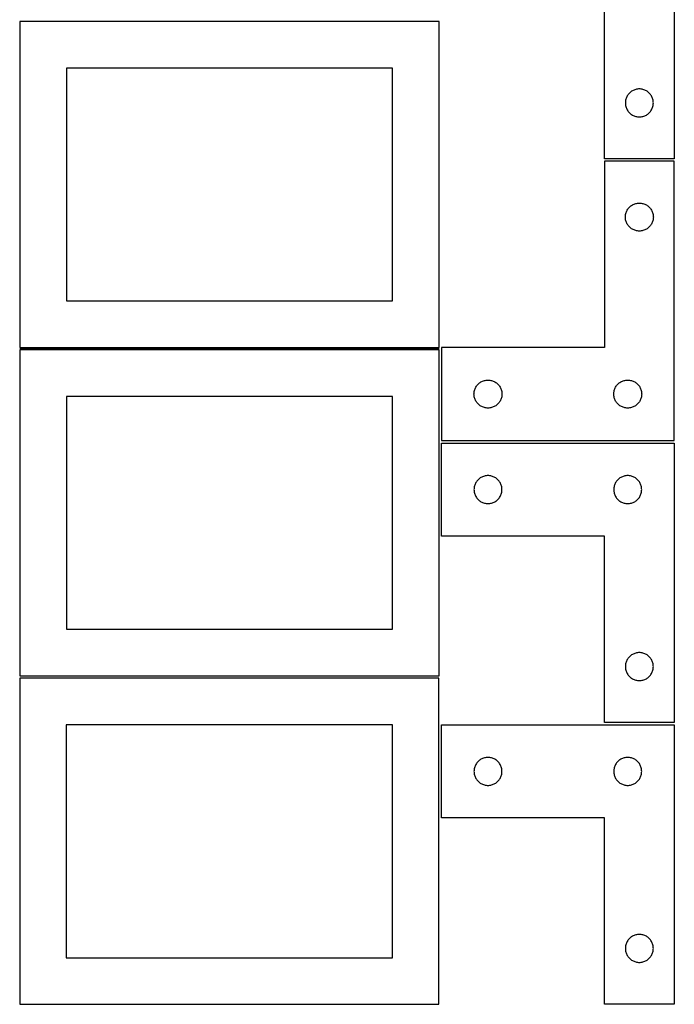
# Model space of a CAD drawing. Header units: millimetres. Extents: x 7 to 1243, y 7 to 2483.
# Tile 3 of 20: x 821 to 1243, y 7 to 641. Entities that reach past the tile are written whole.
import ezdxf

# ---------------------------------------------------------------- set-up
doc = ezdxf.new("R2010")
doc.units = ezdxf.units.MM
doc.layers.add('COMMON', color=5, linetype='CONTINUOUS', true_color=0x0000ff)
doc.layers.add('CUT', color=7, linetype='CONTINUOUS', true_color=0x000000)

msp = doc.modelspace()

# ---------------------------------------------------------------- linework, layer by layer
at = {"layer": 'COMMON'}
msp.add_line((1091.08374, 428.812897), (821.08374, 428.812897), dxfattribs=at)
at = {"layer": 'CUT'}
for p, q in [((1242.604729, 731.083838), (1242.604729, 551.083838)), ((1197.604729, 551.083838), (1197.604729, 671.083838)), ((1091.08374, 639.562897), (821.08374, 639.562897)), ((821.08374, 639.562897), (821.08374, 429.562897)), ((1091.08374, 429.562897), (1091.08374, 639.562897)), ((1061.08374, 609.562897), (851.08374, 609.562897)), ((851.08374, 609.562897), (851.08374, 459.562897)), ((1061.08374, 459.562897), (1061.08374, 609.562897)), ((1211.582358, 589.976793), (1211.411397, 589.41321)), ((1211.789813, 590.527989), (1211.582358, 589.976793)), ((1212.032874, 591.064436), (1211.789813, 590.527989)), ((1212.310501, 591.583838), (1212.032874, 591.064436)), ((1212.621503, 592.08397), (1212.310501, 591.583838)), ((1212.964549, 592.562691), (1212.621503, 592.08397)), ((1213.338171, 593.017951), (1212.964549, 592.562691)), ((1213.740768, 593.447799), (1213.338171, 593.017951)), ((1214.170617, 593.850396), (1213.740768, 593.447799)), ((1214.625876, 594.224018), (1214.170617, 593.850396)), ((1215.104597, 594.567065), (1214.625876, 594.224018)), ((1215.604729, 594.878067), (1215.104597, 594.567065)), ((1216.124131, 595.155693), (1215.604729, 594.878067)), ((1216.660578, 595.398754), (1216.124131, 595.155693)), ((1217.211774, 595.606209), (1216.660578, 595.398754)), ((1217.775358, 595.777171), (1217.211774, 595.606209)), ((1218.348916, 595.910906), (1217.775358, 595.777171)), ((1218.929993, 596.006842), (1218.348916, 595.910906)), ((1219.516101, 596.064569), (1218.929993, 596.006842)), ((1220.104729, 596.083838), (1219.516101, 596.064569)), ((1220.693357, 596.064569), (1220.104729, 596.083838)), ((1221.279465, 596.006842), (1220.693357, 596.064569)), ((1221.860542, 595.910906), (1221.279465, 596.006842)), ((1222.434101, 595.777171), (1221.860542, 595.910906)), ((1222.997684, 595.606209), (1222.434101, 595.777171)), ((1223.54888, 595.398754), (1222.997684, 595.606209)), ((1224.085327, 595.155693), (1223.54888, 595.398754)), ((1224.604729, 594.878067), (1224.085327, 595.155693)), ((1225.104861, 594.567065), (1224.604729, 594.878067)), ((1225.583582, 594.224018), (1225.104861, 594.567065)), ((1226.038841, 593.850396), (1225.583582, 594.224018)), ((1226.46869, 593.447799), (1226.038841, 593.850396)), ((1226.871287, 593.017951), (1226.46869, 593.447799)), ((1227.244909, 592.562691), (1226.871287, 593.017951)), ((1227.587956, 592.08397), (1227.244909, 592.562691)), ((1227.898958, 591.583838), (1227.587956, 592.08397)), ((1228.176584, 591.064436), (1227.898958, 591.583838)), ((1228.419645, 590.527989), (1228.176584, 591.064436)), ((1228.6271, 589.976793), (1228.419645, 590.527989)), ((1228.798062, 589.41321), (1228.6271, 589.976793)), ((1211.123999, 587.672466), (1211.104729, 587.083838)), ((1211.104729, 587.083838), (1211.123999, 586.49521)), ((1211.181725, 588.258574), (1211.123999, 587.672466)), ((1211.123999, 586.49521), (1211.181725, 585.909102)), ((1211.277662, 588.839651), (1211.181725, 588.258574)), ((1211.181725, 585.909102), (1211.277662, 585.328025)), ((1211.411397, 589.41321), (1211.277662, 588.839651)), ((1211.277662, 585.328025), (1211.411397, 584.754467)), ((1211.411397, 584.754467), (1211.582358, 584.190883)), ((1211.582358, 584.190883), (1211.789813, 583.639687)), ((1211.789813, 583.639687), (1212.032874, 583.10324)), ((1228.176584, 583.10324), (1228.419645, 583.639687)), ((1228.419645, 583.639687), (1228.6271, 584.190883)), ((1228.6271, 584.190883), (1228.798062, 584.754467)), ((1228.931797, 588.839651), (1228.798062, 589.41321)), ((1228.798062, 584.754467), (1228.931797, 585.328025)), ((1229.027733, 588.258574), (1228.931797, 588.839651)), ((1228.931797, 585.328025), (1229.027733, 585.909102)), ((1229.085459, 587.672466), (1229.027733, 588.258574)), ((1229.027733, 585.909102), (1229.085459, 586.49521)), ((1229.104729, 587.083838), (1229.085459, 587.672466)), ((1229.085459, 586.49521), (1229.104729, 587.083838)), ((1212.032874, 583.10324), (1212.310501, 582.583838)), ((1212.310501, 582.583838), (1212.621503, 582.083706)), ((1212.621503, 582.083706), (1212.964549, 581.604985)), ((1212.964549, 581.604985), (1213.338171, 581.149726)), ((1213.338171, 581.149726), (1213.740768, 580.719877)), ((1213.740768, 580.719877), (1214.170617, 580.31728)), ((1214.170617, 580.31728), (1214.625876, 579.943658)), ((1214.625876, 579.943658), (1215.104597, 579.600612)), ((1215.104597, 579.600612), (1215.604729, 579.28961)), ((1215.604729, 579.28961), (1216.124131, 579.011984)), ((1216.124131, 579.011984), (1216.660578, 578.768922)), ((1216.660578, 578.768922), (1217.211774, 578.561467)), ((1217.211774, 578.561467), (1217.775358, 578.390506)), ((1217.775358, 578.390506), (1218.348916, 578.256771)), ((1218.348916, 578.256771), (1218.929993, 578.160834)), ((1218.929993, 578.160834), (1219.516101, 578.103108)), ((1219.516101, 578.103108), (1220.104729, 578.083838)), ((1220.104729, 578.083838), (1220.693357, 578.103108)), ((1220.693357, 578.103108), (1221.279465, 578.160834)), ((1221.279465, 578.160834), (1221.860542, 578.256771)), ((1221.860542, 578.256771), (1222.434101, 578.390506)), ((1222.434101, 578.390506), (1222.997684, 578.561467)), ((1222.997684, 578.561467), (1223.54888, 578.768922)), ((1223.54888, 578.768922), (1224.085327, 579.011984)), ((1224.085327, 579.011984), (1224.604729, 579.28961)), ((1224.604729, 579.28961), (1225.104861, 579.600612)), ((1225.104861, 579.600612), (1225.583582, 579.943658)), ((1225.583582, 579.943658), (1226.038841, 580.31728)), ((1226.038841, 580.31728), (1226.46869, 580.719877)), ((1226.46869, 580.719877), (1226.871287, 581.149726)), ((1226.871287, 581.149726), (1227.244909, 581.604985)), ((1227.244909, 581.604985), (1227.587956, 582.083706)), ((1227.587956, 582.083706), (1227.898958, 582.583838)), ((1227.898958, 582.583838), (1228.176584, 583.10324)), ((1242.604729, 551.083838), (1197.604729, 551.083838)), ((1242.604735, 549.562929), (1197.604735, 549.562929)), ((1197.604735, 549.562929), (1197.604735, 429.562929)), ((1242.604735, 369.562929), (1242.604735, 549.562929)), ((1213.740774, 519.92689), (1214.170622, 520.329487)), ((1214.170622, 520.329487), (1214.625882, 520.703109)), ((1214.625882, 520.703109), (1215.104603, 521.046155)), ((1215.104603, 521.046155), (1215.604735, 521.357157)), ((1215.604735, 521.357157), (1216.124137, 521.634784)), ((1216.124137, 521.634784), (1216.660584, 521.877845)), ((1216.660584, 521.877845), (1217.21178, 522.0853)), ((1217.21178, 522.0853), (1217.775363, 522.256261)), ((1217.775363, 522.256261), (1218.348922, 522.389996)), ((1218.348922, 522.389996), (1218.929999, 522.485933)), ((1218.929999, 522.485933), (1219.516107, 522.543659)), ((1219.516107, 522.543659), (1220.104735, 522.562929)), ((1220.104735, 522.562929), (1220.693363, 522.543659)), ((1220.693363, 522.543659), (1221.27947, 522.485933)), ((1221.27947, 522.485933), (1221.860548, 522.389996)), ((1221.860548, 522.389996), (1222.434106, 522.256261)), ((1222.434106, 522.256261), (1222.99769, 522.0853)), ((1222.99769, 522.0853), (1223.548886, 521.877845)), ((1223.548886, 521.877845), (1224.085333, 521.634784)), ((1224.085333, 521.634784), (1224.604735, 521.357157)), ((1224.604735, 521.357157), (1225.104867, 521.046155)), ((1225.104867, 521.046155), (1225.583588, 520.703109)), ((1225.583588, 520.703109), (1226.038847, 520.329487)), ((1226.038847, 520.329487), (1226.468696, 519.92689)), ((1211.104735, 513.562929), (1211.124004, 514.151557)), ((1211.124004, 514.151557), (1211.181731, 514.737665)), ((1211.181731, 514.737665), (1211.277667, 515.318742)), ((1211.277667, 515.318742), (1211.411402, 515.8923)), ((1211.411402, 515.8923), (1211.582364, 516.455884)), ((1211.582364, 516.455884), (1211.789819, 517.00708)), ((1211.789819, 517.00708), (1212.03288, 517.543527)), ((1212.03288, 517.543527), (1212.310506, 518.062929)), ((1212.310506, 518.062929), (1212.621508, 518.563061)), ((1212.621508, 518.563061), (1212.964555, 519.041782)), ((1212.964555, 519.041782), (1213.338176, 519.497041)), ((1213.338176, 519.497041), (1213.740774, 519.92689)), ((1226.468696, 519.92689), (1226.871293, 519.497041)), ((1226.871293, 519.497041), (1227.244915, 519.041782)), ((1227.244915, 519.041782), (1227.587961, 518.563061)), ((1227.587961, 518.563061), (1227.898963, 518.062929)), ((1227.898963, 518.062929), (1228.176589, 517.543527)), ((1228.176589, 517.543527), (1228.419651, 517.00708)), ((1228.419651, 517.00708), (1228.627106, 516.455884)), ((1228.627106, 516.455884), (1228.798067, 515.8923)), ((1228.798067, 515.8923), (1228.931802, 515.318742)), ((1228.931802, 515.318742), (1229.027738, 514.737665)), ((1229.027738, 514.737665), (1229.085465, 514.151557)), ((1229.085465, 514.151557), (1229.104735, 513.562929)), ((1211.124004, 512.974301), (1211.104735, 513.562929)), ((1211.181731, 512.388193), (1211.124004, 512.974301)), ((1211.277667, 511.807116), (1211.181731, 512.388193)), ((1211.411402, 511.233557), (1211.277667, 511.807116)), ((1211.582364, 510.669974), (1211.411402, 511.233557)), ((1211.789819, 510.118778), (1211.582364, 510.669974)), ((1212.03288, 509.582331), (1211.789819, 510.118778)), ((1212.310506, 509.062929), (1212.03288, 509.582331)), ((1212.621508, 508.562797), (1212.310506, 509.062929)), ((1212.964555, 508.084076), (1212.621508, 508.562797)), ((1213.338176, 507.628817), (1212.964555, 508.084076)), ((1213.740774, 507.198968), (1213.338176, 507.628817)), ((1226.871293, 507.628817), (1226.468696, 507.198968)), ((1227.244915, 508.084076), (1226.871293, 507.628817)), ((1227.587961, 508.562797), (1227.244915, 508.084076)), ((1227.898963, 509.062929), (1227.587961, 508.562797)), ((1228.176589, 509.582331), (1227.898963, 509.062929)), ((1228.419651, 510.118778), (1228.176589, 509.582331)), ((1228.627106, 510.669974), (1228.419651, 510.118778)), ((1228.798067, 511.233557), (1228.627106, 510.669974)), ((1228.931802, 511.807116), (1228.798067, 511.233557)), ((1229.027738, 512.388193), (1228.931802, 511.807116)), ((1229.085465, 512.974301), (1229.027738, 512.388193)), ((1229.104735, 513.562929), (1229.085465, 512.974301)), ((1214.170622, 506.796371), (1213.740774, 507.198968)), ((1214.625882, 506.422749), (1214.170622, 506.796371)), ((1215.104603, 506.079702), (1214.625882, 506.422749)), ((1215.604735, 505.7687), (1215.104603, 506.079702)), ((1216.124137, 505.491074), (1215.604735, 505.7687)), ((1216.660584, 505.248013), (1216.124137, 505.491074)), ((1217.21178, 505.040558), (1216.660584, 505.248013)), ((1217.775363, 504.869596), (1217.21178, 505.040558)), ((1218.348922, 504.735861), (1217.775363, 504.869596)), ((1218.929999, 504.639925), (1218.348922, 504.735861)), ((1219.516107, 504.582199), (1218.929999, 504.639925)), ((1220.104735, 504.562929), (1219.516107, 504.582199)), ((1220.693363, 504.582199), (1220.104735, 504.562929)), ((1221.27947, 504.639925), (1220.693363, 504.582199)), ((1221.860548, 504.735861), (1221.27947, 504.639925)), ((1222.434106, 504.869596), (1221.860548, 504.735861)), ((1222.99769, 505.040558), (1222.434106, 504.869596)), ((1223.548886, 505.248013), (1222.99769, 505.040558)), ((1224.085333, 505.491074), (1223.548886, 505.248013)), ((1224.604735, 505.7687), (1224.085333, 505.491074)), ((1225.104867, 506.079702), (1224.604735, 505.7687)), ((1225.583588, 506.422749), (1225.104867, 506.079702)), ((1226.038847, 506.796371), (1225.583588, 506.422749)), ((1226.468696, 507.198968), (1226.038847, 506.796371)), ((851.08374, 459.562897), (1061.08374, 459.562897)), ((821.08374, 429.562897), (1091.08374, 429.562897)), ((1091.08374, 428.062896), (821.08374, 428.062896)), ((821.08374, 428.062896), (821.08374, 218.062896)), ((1091.08374, 218.062896), (1091.08374, 428.062896)), ((1197.604735, 429.562929), (1092.604735, 429.562929)), ((1092.604735, 429.562929), (1092.604735, 369.562929)), ((1115.838176, 405.497041), (1116.240774, 405.92689)), ((1116.240774, 405.92689), (1116.670622, 406.329487)), ((1116.670622, 406.329487), (1117.125882, 406.703109)), ((1117.125882, 406.703109), (1117.604603, 407.046155)), ((1117.604603, 407.046155), (1118.104735, 407.357157)), ((1118.104735, 407.357157), (1118.624137, 407.634784)), ((1118.624137, 407.634784), (1119.160584, 407.877845)), ((1119.160584, 407.877845), (1119.71178, 408.0853)), ((1119.71178, 408.0853), (1120.275363, 408.256261)), ((1120.275363, 408.256261), (1120.848922, 408.389996)), ((1120.848922, 408.389996), (1121.429999, 408.485933)), ((1121.429999, 408.485933), (1122.016107, 408.543659)), ((1122.016107, 408.543659), (1122.604735, 408.562929)), ((1122.604735, 408.562929), (1123.193363, 408.543659)), ((1123.193363, 408.543659), (1123.77947, 408.485933)), ((1123.77947, 408.485933), (1124.360548, 408.389996)), ((1124.360548, 408.389996), (1124.934106, 408.256261)), ((1124.934106, 408.256261), (1125.49769, 408.0853)), ((1125.49769, 408.0853), (1126.048886, 407.877845)), ((1126.048886, 407.877845), (1126.585333, 407.634784)), ((1126.585333, 407.634784), (1127.104735, 407.357157)), ((1127.104735, 407.357157), (1127.604867, 407.046155)), ((1127.604867, 407.046155), (1128.083588, 406.703109)), ((1128.083588, 406.703109), (1128.538847, 406.329487)), ((1128.538847, 406.329487), (1128.968696, 405.92689)), ((1128.968696, 405.92689), (1129.371293, 405.497041)), ((1205.838176, 405.497041), (1206.240774, 405.92689)), ((1206.240774, 405.92689), (1206.670622, 406.329487)), ((1206.670622, 406.329487), (1207.125882, 406.703109)), ((1207.125882, 406.703109), (1207.604603, 407.046155)), ((1207.604603, 407.046155), (1208.104735, 407.357157)), ((1208.104735, 407.357157), (1208.624137, 407.634784)), ((1208.624137, 407.634784), (1209.160584, 407.877845)), ((1209.160584, 407.877845), (1209.71178, 408.0853)), ((1209.71178, 408.0853), (1210.275363, 408.256261)), ((1210.275363, 408.256261), (1210.848922, 408.389996)), ((1210.848922, 408.389996), (1211.429999, 408.485933)), ((1211.429999, 408.485933), (1212.016107, 408.543659)), ((1212.016107, 408.543659), (1212.604735, 408.562929)), ((1212.604735, 408.562929), (1213.193363, 408.543659)), ((1213.193363, 408.543659), (1213.77947, 408.485933)), ((1213.77947, 408.485933), (1214.360548, 408.389996)), ((1214.360548, 408.389996), (1214.934106, 408.256261)), ((1214.934106, 408.256261), (1215.49769, 408.0853)), ((1215.49769, 408.0853), (1216.048886, 407.877845)), ((1216.048886, 407.877845), (1216.585333, 407.634784)), ((1216.585333, 407.634784), (1217.104735, 407.357157)), ((1217.104735, 407.357157), (1217.604867, 407.046155)), ((1217.604867, 407.046155), (1218.083588, 406.703109)), ((1218.083588, 406.703109), (1218.538847, 406.329487)), ((1218.538847, 406.329487), (1218.968696, 405.92689)), ((1218.968696, 405.92689), (1219.371293, 405.497041)), ((1113.604735, 399.562929), (1113.624004, 400.151557)), ((1113.624004, 398.974301), (1113.604735, 399.562929)), ((1113.624004, 400.151557), (1113.681731, 400.737665)), ((1113.681731, 400.737665), (1113.777667, 401.318742)), ((1113.777667, 401.318742), (1113.911402, 401.8923)), ((1113.911402, 401.8923), (1114.082364, 402.455884)), ((1114.082364, 402.455884), (1114.289819, 403.00708)), ((1114.289819, 403.00708), (1114.53288, 403.543527)), ((1114.53288, 403.543527), (1114.810506, 404.062929)), ((1114.810506, 404.062929), (1115.121508, 404.563061)), ((1115.121508, 404.563061), (1115.464555, 405.041782)), ((1115.464555, 405.041782), (1115.838176, 405.497041)), ((1129.371293, 405.497041), (1129.744915, 405.041782)), ((1129.744915, 405.041782), (1130.087961, 404.563061)), ((1130.087961, 404.563061), (1130.398963, 404.062929)), ((1130.398963, 404.062929), (1130.676589, 403.543527)), ((1130.676589, 403.543527), (1130.919651, 403.00708)), ((1130.919651, 403.00708), (1131.127106, 402.455884)), ((1131.127106, 402.455884), (1131.298067, 401.8923)), ((1131.298067, 401.8923), (1131.431802, 401.318742)), ((1131.431802, 401.318742), (1131.527738, 400.737665)), ((1131.527738, 400.737665), (1131.585465, 400.151557)), ((1131.585465, 400.151557), (1131.604735, 399.562929)), ((1131.604735, 399.562929), (1131.585465, 398.974301)), ((1203.604735, 399.562929), (1203.624004, 400.151557)), ((1203.624004, 398.974301), (1203.604735, 399.562929)), ((1203.624004, 400.151557), (1203.681731, 400.737665)), ((1203.681731, 400.737665), (1203.777667, 401.318742)), ((1203.777667, 401.318742), (1203.911402, 401.8923)), ((1203.911402, 401.8923), (1204.082364, 402.455884)), ((1204.082364, 402.455884), (1204.289819, 403.00708)), ((1204.289819, 403.00708), (1204.53288, 403.543527)), ((1204.53288, 403.543527), (1204.810506, 404.062929)), ((1204.810506, 404.062929), (1205.121508, 404.563061)), ((1205.121508, 404.563061), (1205.464555, 405.041782)), ((1205.464555, 405.041782), (1205.838176, 405.497041)), ((1219.371293, 405.497041), (1219.744915, 405.041782)), ((1219.744915, 405.041782), (1220.087961, 404.563061)), ((1220.087961, 404.563061), (1220.398963, 404.062929)), ((1220.398963, 404.062929), (1220.676589, 403.543527)), ((1220.676589, 403.543527), (1220.919651, 403.00708)), ((1220.919651, 403.00708), (1221.127106, 402.455884)), ((1221.127106, 402.455884), (1221.298067, 401.8923)), ((1221.298067, 401.8923), (1221.431802, 401.318742)), ((1221.431802, 401.318742), (1221.527738, 400.737665)), ((1221.527738, 400.737665), (1221.585465, 400.151557)), ((1221.585465, 400.151557), (1221.604735, 399.562929)), ((1221.604735, 399.562929), (1221.585465, 398.974301)), ((1061.08374, 398.062896), (851.08374, 398.062896)), ((851.08374, 398.062896), (851.08374, 248.062896)), ((1061.08374, 248.062896), (1061.08374, 398.062896)), ((1113.681731, 398.388193), (1113.624004, 398.974301)), ((1113.777667, 397.807116), (1113.681731, 398.388193)), ((1113.911402, 397.233557), (1113.777667, 397.807116)), ((1114.082364, 396.669974), (1113.911402, 397.233557)), ((1114.289819, 396.118778), (1114.082364, 396.669974)), ((1114.53288, 395.582331), (1114.289819, 396.118778)), ((1114.810506, 395.062929), (1114.53288, 395.582331)), ((1115.121508, 394.562797), (1114.810506, 395.062929)), ((1115.464555, 394.084076), (1115.121508, 394.562797)), ((1115.838176, 393.628817), (1115.464555, 394.084076)), ((1116.240774, 393.198968), (1115.838176, 393.628817)), ((1116.670622, 392.796371), (1116.240774, 393.198968)), ((1128.968696, 393.198968), (1128.538847, 392.796371)), ((1129.371293, 393.628817), (1128.968696, 393.198968)), ((1129.744915, 394.084076), (1129.371293, 393.628817)), ((1130.087961, 394.562797), (1129.744915, 394.084076)), ((1130.398963, 395.062929), (1130.087961, 394.562797)), ((1130.676589, 395.582331), (1130.398963, 395.062929)), ((1130.919651, 396.118778), (1130.676589, 395.582331)), ((1131.127106, 396.669974), (1130.919651, 396.118778)), ((1131.298067, 397.233557), (1131.127106, 396.669974)), ((1131.431802, 397.807116), (1131.298067, 397.233557)), ((1131.527738, 398.388193), (1131.431802, 397.807116)), ((1131.585465, 398.974301), (1131.527738, 398.388193)), ((1203.681731, 398.388193), (1203.624004, 398.974301)), ((1203.777667, 397.807116), (1203.681731, 398.388193)), ((1203.911402, 397.233557), (1203.777667, 397.807116)), ((1204.082364, 396.669974), (1203.911402, 397.233557)), ((1204.289819, 396.118778), (1204.082364, 396.669974)), ((1204.53288, 395.582331), (1204.289819, 396.118778)), ((1204.810506, 395.062929), (1204.53288, 395.582331)), ((1205.121508, 394.562797), (1204.810506, 395.062929)), ((1205.464555, 394.084076), (1205.121508, 394.562797)), ((1205.838176, 393.628817), (1205.464555, 394.084076)), ((1206.240774, 393.198968), (1205.838176, 393.628817)), ((1206.670622, 392.796371), (1206.240774, 393.198968)), ((1218.968696, 393.198968), (1218.538847, 392.796371)), ((1219.371293, 393.628817), (1218.968696, 393.198968)), ((1219.744915, 394.084076), (1219.371293, 393.628817)), ((1220.087961, 394.562797), (1219.744915, 394.084076)), ((1220.398963, 395.062929), (1220.087961, 394.562797)), ((1220.676589, 395.582331), (1220.398963, 395.062929)), ((1220.919651, 396.118778), (1220.676589, 395.582331)), ((1221.127106, 396.669974), (1220.919651, 396.118778)), ((1221.298067, 397.233557), (1221.127106, 396.669974)), ((1221.431802, 397.807116), (1221.298067, 397.233557)), ((1221.527738, 398.388193), (1221.431802, 397.807116)), ((1221.585465, 398.974301), (1221.527738, 398.388193)), ((1117.125882, 392.422749), (1116.670622, 392.796371)), ((1117.604603, 392.079702), (1117.125882, 392.422749)), ((1118.104735, 391.7687), (1117.604603, 392.079702)), ((1118.624137, 391.491074), (1118.104735, 391.7687)), ((1119.160584, 391.248013), (1118.624137, 391.491074)), ((1119.71178, 391.040558), (1119.160584, 391.248013)), ((1120.275363, 390.869596), (1119.71178, 391.040558)), ((1120.848922, 390.735861), (1120.275363, 390.869596)), ((1121.429999, 390.639925), (1120.848922, 390.735861)), ((1122.016107, 390.582199), (1121.429999, 390.639925)), ((1122.604735, 390.562929), (1122.016107, 390.582199)), ((1123.193363, 390.582199), (1122.604735, 390.562929)), ((1123.77947, 390.639925), (1123.193363, 390.582199)), ((1124.360548, 390.735861), (1123.77947, 390.639925)), ((1124.934106, 390.869596), (1124.360548, 390.735861)), ((1125.49769, 391.040558), (1124.934106, 390.869596)), ((1126.048886, 391.248013), (1125.49769, 391.040558)), ((1126.585333, 391.491074), (1126.048886, 391.248013)), ((1127.104735, 391.7687), (1126.585333, 391.491074)), ((1127.604867, 392.079702), (1127.104735, 391.7687)), ((1128.083588, 392.422749), (1127.604867, 392.079702)), ((1128.538847, 392.796371), (1128.083588, 392.422749)), ((1207.125882, 392.422749), (1206.670622, 392.796371)), ((1207.604603, 392.079702), (1207.125882, 392.422749)), ((1208.104735, 391.7687), (1207.604603, 392.079702)), ((1208.624137, 391.491074), (1208.104735, 391.7687)), ((1209.160584, 391.248013), (1208.624137, 391.491074)), ((1209.71178, 391.040558), (1209.160584, 391.248013)), ((1210.275363, 390.869596), (1209.71178, 391.040558)), ((1210.848922, 390.735861), (1210.275363, 390.869596)), ((1211.429999, 390.639925), (1210.848922, 390.735861)), ((1212.016107, 390.582199), (1211.429999, 390.639925)), ((1212.604735, 390.562929), (1212.016107, 390.582199)), ((1213.193363, 390.582199), (1212.604735, 390.562929)), ((1213.77947, 390.639925), (1213.193363, 390.582199)), ((1214.360548, 390.735861), (1213.77947, 390.639925)), ((1214.934106, 390.869596), (1214.360548, 390.735861)), ((1215.49769, 391.040558), (1214.934106, 390.869596)), ((1216.048886, 391.248013), (1215.49769, 391.040558)), ((1216.585333, 391.491074), (1216.048886, 391.248013)), ((1217.104735, 391.7687), (1216.585333, 391.491074)), ((1217.604867, 392.079702), (1217.104735, 391.7687)), ((1218.083588, 392.422749), (1217.604867, 392.079702)), ((1218.538847, 392.796371), (1218.083588, 392.422749)), ((1092.604729, 308.041938), (1092.604729, 368.041938)), ((1092.604729, 368.041938), (1242.604729, 368.041938)), ((1092.604735, 369.562929), (1242.604735, 369.562929)), ((1242.604729, 368.041938), (1242.604729, 188.041938)), ((1114.810501, 342.541938), (1114.532874, 342.022536)), ((1115.121503, 343.04207), (1114.810501, 342.541938)), ((1115.464549, 343.52079), (1115.121503, 343.04207)), ((1115.838171, 343.97605), (1115.464549, 343.52079)), ((1116.240768, 344.405899), (1115.838171, 343.97605)), ((1116.670617, 344.808496), (1116.240768, 344.405899)), ((1117.125876, 345.182118), (1116.670617, 344.808496)), ((1117.604597, 345.525164), (1117.125876, 345.182118)), ((1118.104729, 345.836166), (1117.604597, 345.525164)), ((1118.624131, 346.113792), (1118.104729, 345.836166)), ((1119.160578, 346.356853), (1118.624131, 346.113792)), ((1119.711774, 346.564309), (1119.160578, 346.356853)), ((1120.275358, 346.73527), (1119.711774, 346.564309)), ((1120.848916, 346.869005), (1120.275358, 346.73527)), ((1121.429993, 346.964941), (1120.848916, 346.869005)), ((1122.016101, 347.022668), (1121.429993, 346.964941)), ((1122.604729, 347.041938), (1122.016101, 347.022668)), ((1123.193357, 347.022668), (1122.604729, 347.041938)), ((1123.779465, 346.964941), (1123.193357, 347.022668)), ((1124.360542, 346.869005), (1123.779465, 346.964941)), ((1124.934101, 346.73527), (1124.360542, 346.869005)), ((1125.497684, 346.564309), (1124.934101, 346.73527)), ((1126.04888, 346.356853), (1125.497684, 346.564309)), ((1126.585327, 346.113792), (1126.04888, 346.356853)), ((1127.104729, 345.836166), (1126.585327, 346.113792)), ((1127.604861, 345.525164), (1127.104729, 345.836166)), ((1128.083582, 345.182118), (1127.604861, 345.525164)), ((1128.538841, 344.808496), (1128.083582, 345.182118)), ((1128.96869, 344.405899), (1128.538841, 344.808496)), ((1129.371287, 343.97605), (1128.96869, 344.405899)), ((1129.744909, 343.52079), (1129.371287, 343.97605)), ((1130.087956, 343.04207), (1129.744909, 343.52079)), ((1130.398958, 342.541938), (1130.087956, 343.04207)), ((1130.676584, 342.022536), (1130.398958, 342.541938)), ((1204.810501, 342.541938), (1204.532874, 342.022536)), ((1205.121503, 343.04207), (1204.810501, 342.541938)), ((1205.464549, 343.52079), (1205.121503, 343.04207)), ((1205.838171, 343.97605), (1205.464549, 343.52079)), ((1206.240768, 344.405899), (1205.838171, 343.97605)), ((1206.670617, 344.808496), (1206.240768, 344.405899)), ((1207.125876, 345.182118), (1206.670617, 344.808496)), ((1207.604597, 345.525164), (1207.125876, 345.182118)), ((1208.104729, 345.836166), (1207.604597, 345.525164)), ((1208.624131, 346.113792), (1208.104729, 345.836166)), ((1209.160578, 346.356853), (1208.624131, 346.113792)), ((1209.711774, 346.564309), (1209.160578, 346.356853)), ((1210.275358, 346.73527), (1209.711774, 346.564309)), ((1210.848916, 346.869005), (1210.275358, 346.73527)), ((1211.429993, 346.964941), (1210.848916, 346.869005)), ((1212.016101, 347.022668), (1211.429993, 346.964941)), ((1212.604729, 347.041938), (1212.016101, 347.022668)), ((1213.193357, 347.022668), (1212.604729, 347.041938)), ((1213.779465, 346.964941), (1213.193357, 347.022668)), ((1214.360542, 346.869005), (1213.779465, 346.964941)), ((1214.934101, 346.73527), (1214.360542, 346.869005)), ((1215.497684, 346.564309), (1214.934101, 346.73527)), ((1216.04888, 346.356853), (1215.497684, 346.564309)), ((1216.585327, 346.113792), (1216.04888, 346.356853)), ((1217.104729, 345.836166), (1216.585327, 346.113792)), ((1217.604861, 345.525164), (1217.104729, 345.836166)), ((1218.083582, 345.182118), (1217.604861, 345.525164)), ((1218.538841, 344.808496), (1218.083582, 345.182118)), ((1218.96869, 344.405899), (1218.538841, 344.808496)), ((1219.371287, 343.97605), (1218.96869, 344.405899)), ((1219.744909, 343.52079), (1219.371287, 343.97605)), ((1220.087956, 343.04207), (1219.744909, 343.52079)), ((1220.398958, 342.541938), (1220.087956, 343.04207)), ((1220.676584, 342.022536), (1220.398958, 342.541938)), ((1113.623999, 338.630566), (1113.604729, 338.041938)), ((1113.604729, 338.041938), (1113.623999, 337.453309)), ((1113.681725, 339.216673), (1113.623999, 338.630566)), ((1113.623999, 337.453309), (1113.681725, 336.867202)), ((1113.777662, 339.79775), (1113.681725, 339.216673)), ((1113.681725, 336.867202), (1113.777662, 336.286125)), ((1113.911397, 340.371309), (1113.777662, 339.79775)), ((1113.777662, 336.286125), (1113.911397, 335.712566)), ((1114.082358, 340.934893), (1113.911397, 340.371309)), ((1114.289813, 341.486088), (1114.082358, 340.934893)), ((1114.532874, 342.022536), (1114.289813, 341.486088)), ((1130.919645, 341.486088), (1130.676584, 342.022536)), ((1131.1271, 340.934893), (1130.919645, 341.486088)), ((1131.298062, 340.371309), (1131.1271, 340.934893)), ((1131.431797, 339.79775), (1131.298062, 340.371309)), ((1131.298062, 335.712566), (1131.431797, 336.286125)), ((1131.527733, 339.216673), (1131.431797, 339.79775)), ((1131.431797, 336.286125), (1131.527733, 336.867202)), ((1131.585459, 338.630566), (1131.527733, 339.216673)), ((1131.527733, 336.867202), (1131.585459, 337.453309)), ((1131.604729, 338.041938), (1131.585459, 338.630566)), ((1131.585459, 337.453309), (1131.604729, 338.041938)), ((1203.623999, 338.630566), (1203.604729, 338.041938)), ((1203.604729, 338.041938), (1203.623999, 337.453309)), ((1203.681725, 339.216673), (1203.623999, 338.630566)), ((1203.623999, 337.453309), (1203.681725, 336.867202)), ((1203.777662, 339.79775), (1203.681725, 339.216673)), ((1203.681725, 336.867202), (1203.777662, 336.286125)), ((1203.911397, 340.371309), (1203.777662, 339.79775)), ((1203.777662, 336.286125), (1203.911397, 335.712566)), ((1204.082358, 340.934893), (1203.911397, 340.371309)), ((1204.289813, 341.486088), (1204.082358, 340.934893)), ((1204.532874, 342.022536), (1204.289813, 341.486088)), ((1220.919645, 341.486088), (1220.676584, 342.022536)), ((1221.1271, 340.934893), (1220.919645, 341.486088)), ((1221.298062, 340.371309), (1221.1271, 340.934893)), ((1221.431797, 339.79775), (1221.298062, 340.371309)), ((1221.298062, 335.712566), (1221.431797, 336.286125)), ((1221.527733, 339.216673), (1221.431797, 339.79775)), ((1221.431797, 336.286125), (1221.527733, 336.867202)), ((1221.585459, 338.630566), (1221.527733, 339.216673)), ((1221.527733, 336.867202), (1221.585459, 337.453309)), ((1221.604729, 338.041938), (1221.585459, 338.630566)), ((1221.585459, 337.453309), (1221.604729, 338.041938)), ((1113.911397, 335.712566), (1114.082358, 335.148982)), ((1114.082358, 335.148982), (1114.289813, 334.597787)), ((1114.289813, 334.597787), (1114.532874, 334.061339)), ((1114.532874, 334.061339), (1114.810501, 333.541938)), ((1114.810501, 333.541938), (1115.121503, 333.041805)), ((1115.121503, 333.041805), (1115.464549, 332.563085)), ((1115.464549, 332.563085), (1115.838171, 332.107825)), ((1115.838171, 332.107825), (1116.240768, 331.677977)), ((1116.240768, 331.677977), (1116.670617, 331.275379)), ((1116.670617, 331.275379), (1117.125876, 330.901758)), ((1117.125876, 330.901758), (1117.604597, 330.558711)), ((1117.604597, 330.558711), (1118.104729, 330.247709)), ((1118.104729, 330.247709), (1118.624131, 329.970083)), ((1118.624131, 329.970083), (1119.160578, 329.727022)), ((1126.04888, 329.727022), (1126.585327, 329.970083)), ((1126.585327, 329.970083), (1127.104729, 330.247709)), ((1127.104729, 330.247709), (1127.604861, 330.558711)), ((1127.604861, 330.558711), (1128.083582, 330.901758)), ((1128.083582, 330.901758), (1128.538841, 331.275379)), ((1128.538841, 331.275379), (1128.96869, 331.677977)), ((1128.96869, 331.677977), (1129.371287, 332.107825)), ((1129.371287, 332.107825), (1129.744909, 332.563085)), ((1129.744909, 332.563085), (1130.087956, 333.041805)), ((1130.087956, 333.041805), (1130.398958, 333.541938)), ((1130.398958, 333.541938), (1130.676584, 334.061339)), ((1130.676584, 334.061339), (1130.919645, 334.597787)), ((1130.919645, 334.597787), (1131.1271, 335.148982)), ((1131.1271, 335.148982), (1131.298062, 335.712566)), ((1203.911397, 335.712566), (1204.082358, 335.148982)), ((1204.082358, 335.148982), (1204.289813, 334.597787)), ((1204.289813, 334.597787), (1204.532874, 334.061339)), ((1204.532874, 334.061339), (1204.810501, 333.541938)), ((1204.810501, 333.541938), (1205.121503, 333.041805)), ((1205.121503, 333.041805), (1205.464549, 332.563085)), ((1205.464549, 332.563085), (1205.838171, 332.107825)), ((1205.838171, 332.107825), (1206.240768, 331.677977)), ((1206.240768, 331.677977), (1206.670617, 331.275379)), ((1206.670617, 331.275379), (1207.125876, 330.901758)), ((1207.125876, 330.901758), (1207.604597, 330.558711)), ((1207.604597, 330.558711), (1208.104729, 330.247709)), ((1208.104729, 330.247709), (1208.624131, 329.970083)), ((1208.624131, 329.970083), (1209.160578, 329.727022)), ((1216.04888, 329.727022), (1216.585327, 329.970083)), ((1216.585327, 329.970083), (1217.104729, 330.247709)), ((1217.104729, 330.247709), (1217.604861, 330.558711)), ((1217.604861, 330.558711), (1218.083582, 330.901758)), ((1218.083582, 330.901758), (1218.538841, 331.275379)), ((1218.538841, 331.275379), (1218.96869, 331.677977)), ((1218.96869, 331.677977), (1219.371287, 332.107825)), ((1219.371287, 332.107825), (1219.744909, 332.563085)), ((1219.744909, 332.563085), (1220.087956, 333.041805)), ((1220.087956, 333.041805), (1220.398958, 333.541938)), ((1220.398958, 333.541938), (1220.676584, 334.061339)), ((1220.676584, 334.061339), (1220.919645, 334.597787)), ((1220.919645, 334.597787), (1221.1271, 335.148982)), ((1221.1271, 335.148982), (1221.298062, 335.712566)), ((1119.160578, 329.727022), (1119.711774, 329.519566)), ((1119.711774, 329.519566), (1120.275358, 329.348605)), ((1120.275358, 329.348605), (1120.848916, 329.21487)), ((1120.848916, 329.21487), (1121.429993, 329.118934)), ((1121.429993, 329.118934), (1122.016101, 329.061207)), ((1122.016101, 329.061207), (1122.604729, 329.041938)), ((1122.604729, 329.041938), (1123.193357, 329.061207)), ((1123.193357, 329.061207), (1123.779465, 329.118934)), ((1123.779465, 329.118934), (1124.360542, 329.21487)), ((1124.360542, 329.21487), (1124.934101, 329.348605)), ((1124.934101, 329.348605), (1125.497684, 329.519566)), ((1125.497684, 329.519566), (1126.04888, 329.727022)), ((1209.160578, 329.727022), (1209.711774, 329.519566)), ((1209.711774, 329.519566), (1210.275358, 329.348605)), ((1210.275358, 329.348605), (1210.848916, 329.21487)), ((1210.848916, 329.21487), (1211.429993, 329.118934)), ((1211.429993, 329.118934), (1212.016101, 329.061207)), ((1212.016101, 329.061207), (1212.604729, 329.041938)), ((1212.604729, 329.041938), (1213.193357, 329.061207)), ((1213.193357, 329.061207), (1213.779465, 329.118934)), ((1213.779465, 329.118934), (1214.360542, 329.21487)), ((1214.360542, 329.21487), (1214.934101, 329.348605)), ((1214.934101, 329.348605), (1215.497684, 329.519566)), ((1215.497684, 329.519566), (1216.04888, 329.727022)), ((1197.604729, 308.041938), (1092.604729, 308.041938)), ((1197.604729, 188.041938), (1197.604729, 308.041938)), ((851.08374, 248.062896), (1061.08374, 248.062896)), ((1212.310501, 228.541938), (1212.032874, 228.022536)), ((1212.621503, 229.04207), (1212.310501, 228.541938)), ((1212.964549, 229.52079), (1212.621503, 229.04207)), ((1213.338171, 229.97605), (1212.964549, 229.52079)), ((1213.740768, 230.405899), (1213.338171, 229.97605)), ((1214.170617, 230.808496), (1213.740768, 230.405899)), ((1214.625876, 231.182118), (1214.170617, 230.808496)), ((1215.104597, 231.525164), (1214.625876, 231.182118)), ((1215.604729, 231.836166), (1215.104597, 231.525164)), ((1216.124131, 232.113792), (1215.604729, 231.836166)), ((1216.660578, 232.356853), (1216.124131, 232.113792)), ((1217.211774, 232.564309), (1216.660578, 232.356853)), ((1217.775358, 232.73527), (1217.211774, 232.564309)), ((1218.348916, 232.869005), (1217.775358, 232.73527)), ((1218.929993, 232.964941), (1218.348916, 232.869005)), ((1219.516101, 233.022668), (1218.929993, 232.964941)), ((1220.104729, 233.041938), (1219.516101, 233.022668)), ((1220.693357, 233.022668), (1220.104729, 233.041938)), ((1221.279465, 232.964941), (1220.693357, 233.022668)), ((1221.860542, 232.869005), (1221.279465, 232.964941)), ((1222.434101, 232.73527), (1221.860542, 232.869005)), ((1222.997684, 232.564309), (1222.434101, 232.73527)), ((1223.54888, 232.356853), (1222.997684, 232.564309)), ((1224.085327, 232.113792), (1223.54888, 232.356853)), ((1224.604729, 231.836166), (1224.085327, 232.113792)), ((1225.104861, 231.525164), (1224.604729, 231.836166)), ((1225.583582, 231.182118), (1225.104861, 231.525164)), ((1226.038841, 230.808496), (1225.583582, 231.182118)), ((1226.46869, 230.405899), (1226.038841, 230.808496)), ((1226.871287, 229.97605), (1226.46869, 230.405899)), ((1227.244909, 229.52079), (1226.871287, 229.97605)), ((1227.587956, 229.04207), (1227.244909, 229.52079)), ((1227.898958, 228.541938), (1227.587956, 229.04207)), ((1228.176584, 228.022536), (1227.898958, 228.541938)), ((1211.123999, 224.630566), (1211.104729, 224.041938)), ((1211.104729, 224.041938), (1211.123999, 223.453309)), ((1211.181725, 225.216673), (1211.123999, 224.630566)), ((1211.123999, 223.453309), (1211.181725, 222.867202)), ((1211.277662, 225.79775), (1211.181725, 225.216673)), ((1211.181725, 222.867202), (1211.277662, 222.286125)), ((1211.411397, 226.371309), (1211.277662, 225.79775)), ((1211.277662, 222.286125), (1211.411397, 221.712566)), ((1211.582358, 226.934893), (1211.411397, 226.371309)), ((1211.789813, 227.486088), (1211.582358, 226.934893)), ((1212.032874, 228.022536), (1211.789813, 227.486088)), ((1228.419645, 227.486088), (1228.176584, 228.022536)), ((1228.6271, 226.934893), (1228.419645, 227.486088)), ((1228.798062, 226.371309), (1228.6271, 226.934893)), ((1228.931797, 225.79775), (1228.798062, 226.371309)), ((1228.798062, 221.712566), (1228.931797, 222.286125)), ((1229.027733, 225.216673), (1228.931797, 225.79775)), ((1228.931797, 222.286125), (1229.027733, 222.867202)), ((1229.085459, 224.630566), (1229.027733, 225.216673)), ((1229.027733, 222.867202), (1229.085459, 223.453309)), ((1229.104729, 224.041938), (1229.085459, 224.630566)), ((1229.085459, 223.453309), (1229.104729, 224.041938)), ((1091.041902, 216.54193), (821.041902, 216.54193)), ((821.041902, 216.54193), (821.041902, 6.54193)), ((821.08374, 218.062896), (1091.08374, 218.062896)), ((1091.041902, 6.54193), (1091.041902, 216.54193)), ((1211.411397, 221.712566), (1211.582358, 221.148982)), ((1211.582358, 221.148982), (1211.789813, 220.597787)), ((1211.789813, 220.597787), (1212.032874, 220.061339)), ((1212.032874, 220.061339), (1212.310501, 219.541938)), ((1212.310501, 219.541938), (1212.621503, 219.041805)), ((1212.621503, 219.041805), (1212.964549, 218.563085)), ((1212.964549, 218.563085), (1213.338171, 218.107825)), ((1213.338171, 218.107825), (1213.740768, 217.677977)), ((1213.740768, 217.677977), (1214.170617, 217.275379)), ((1214.170617, 217.275379), (1214.625876, 216.901758)), ((1214.625876, 216.901758), (1215.104597, 216.558711)), ((1215.104597, 216.558711), (1215.604729, 216.247709)), ((1215.604729, 216.247709), (1216.124131, 215.970083)), ((1216.124131, 215.970083), (1216.660578, 215.727022)), ((1216.660578, 215.727022), (1217.211774, 215.519566)), ((1222.997684, 215.519566), (1223.54888, 215.727022)), ((1223.54888, 215.727022), (1224.085327, 215.970083)), ((1224.085327, 215.970083), (1224.604729, 216.247709)), ((1224.604729, 216.247709), (1225.104861, 216.558711)), ((1225.104861, 216.558711), (1225.583582, 216.901758)), ((1225.583582, 216.901758), (1226.038841, 217.275379)), ((1226.038841, 217.275379), (1226.46869, 217.677977)), ((1226.46869, 217.677977), (1226.871287, 218.107825)), ((1226.871287, 218.107825), (1227.244909, 218.563085)), ((1227.244909, 218.563085), (1227.587956, 219.041805)), ((1227.587956, 219.041805), (1227.898958, 219.541938)), ((1227.898958, 219.541938), (1228.176584, 220.061339)), ((1228.176584, 220.061339), (1228.419645, 220.597787)), ((1228.419645, 220.597787), (1228.6271, 221.148982)), ((1228.6271, 221.148982), (1228.798062, 221.712566)), ((1217.211774, 215.519566), (1217.775358, 215.348605)), ((1217.775358, 215.348605), (1218.348916, 215.21487)), ((1218.348916, 215.21487), (1218.929993, 215.118934)), ((1218.929993, 215.118934), (1219.516101, 215.061207)), ((1219.516101, 215.061207), (1220.104729, 215.041938)), ((1220.104729, 215.041938), (1220.693357, 215.061207)), ((1220.693357, 215.061207), (1221.279465, 215.118934)), ((1221.279465, 215.118934), (1221.860542, 215.21487)), ((1221.860542, 215.21487), (1222.434101, 215.348605)), ((1222.434101, 215.348605), (1222.997684, 215.519566)), ((1061.041902, 186.54193), (851.041902, 186.54193)), ((851.041902, 186.54193), (851.041902, 36.54193)), ((1061.041902, 36.54193), (1061.041902, 186.54193)), ((1092.604729, 126.520972), (1092.604729, 186.520972)), ((1092.604729, 186.520972), (1242.604729, 186.520972)), ((1242.604729, 188.041938), (1197.604729, 188.041938)), ((1242.604729, 186.520972), (1242.604729, 6.520972)), ((1119.711774, 165.043343), (1119.160578, 164.835888)), ((1120.275358, 165.214304), (1119.711774, 165.043343)), ((1120.848916, 165.34804), (1120.275358, 165.214304)), ((1121.429993, 165.443976), (1120.848916, 165.34804)), ((1122.016101, 165.501702), (1121.429993, 165.443976)), ((1122.604729, 165.520972), (1122.016101, 165.501702)), ((1123.193357, 165.501702), (1122.604729, 165.520972)), ((1123.779465, 165.443976), (1123.193357, 165.501702)), ((1124.360542, 165.34804), (1123.779465, 165.443976)), ((1124.934101, 165.214304), (1124.360542, 165.34804)), ((1125.497684, 165.043343), (1124.934101, 165.214304)), ((1126.04888, 164.835888), (1125.497684, 165.043343)), ((1209.711774, 165.043343), (1209.160578, 164.835888)), ((1210.275358, 165.214304), (1209.711774, 165.043343)), ((1210.848916, 165.34804), (1210.275358, 165.214304)), ((1211.429993, 165.443976), (1210.848916, 165.34804)), ((1212.016101, 165.501702), (1211.429993, 165.443976)), ((1212.604729, 165.520972), (1212.016101, 165.501702)), ((1213.193357, 165.501702), (1212.604729, 165.520972)), ((1213.779465, 165.443976), (1213.193357, 165.501702)), ((1214.360542, 165.34804), (1213.779465, 165.443976)), ((1214.934101, 165.214304), (1214.360542, 165.34804)), ((1215.497684, 165.043343), (1214.934101, 165.214304)), ((1216.04888, 164.835888), (1215.497684, 165.043343)), ((1113.911397, 158.850343), (1113.777662, 158.276785)), ((1114.082358, 159.413927), (1113.911397, 158.850343)), ((1114.289813, 159.965123), (1114.082358, 159.413927)), ((1114.532874, 160.50157), (1114.289813, 159.965123)), ((1114.810501, 161.020972), (1114.532874, 160.50157)), ((1115.121503, 161.521104), (1114.810501, 161.020972)), ((1115.464549, 161.999825), (1115.121503, 161.521104)), ((1115.838171, 162.455084), (1115.464549, 161.999825)), ((1116.240768, 162.884933), (1115.838171, 162.455084)), ((1116.670617, 163.28753), (1116.240768, 162.884933)), ((1117.125876, 163.661152), (1116.670617, 163.28753)), ((1117.604597, 164.004199), (1117.125876, 163.661152)), ((1118.104729, 164.315201), (1117.604597, 164.004199)), ((1118.624131, 164.592827), (1118.104729, 164.315201)), ((1119.160578, 164.835888), (1118.624131, 164.592827)), ((1126.585327, 164.592827), (1126.04888, 164.835888)), ((1127.104729, 164.315201), (1126.585327, 164.592827)), ((1127.604861, 164.004199), (1127.104729, 164.315201)), ((1128.083582, 163.661152), (1127.604861, 164.004199)), ((1128.538841, 163.28753), (1128.083582, 163.661152)), ((1128.96869, 162.884933), (1128.538841, 163.28753)), ((1129.371287, 162.455084), (1128.96869, 162.884933)), ((1129.744909, 161.999825), (1129.371287, 162.455084)), ((1130.087956, 161.521104), (1129.744909, 161.999825)), ((1130.398958, 161.020972), (1130.087956, 161.521104)), ((1130.676584, 160.50157), (1130.398958, 161.020972)), ((1130.919645, 159.965123), (1130.676584, 160.50157)), ((1131.1271, 159.413927), (1130.919645, 159.965123)), ((1131.298062, 158.850343), (1131.1271, 159.413927)), ((1131.431797, 158.276785), (1131.298062, 158.850343)), ((1203.911397, 158.850343), (1203.777662, 158.276785)), ((1204.082358, 159.413927), (1203.911397, 158.850343)), ((1204.289813, 159.965123), (1204.082358, 159.413927)), ((1204.532874, 160.50157), (1204.289813, 159.965123)), ((1204.810501, 161.020972), (1204.532874, 160.50157)), ((1205.121503, 161.521104), (1204.810501, 161.020972)), ((1205.464549, 161.999825), (1205.121503, 161.521104)), ((1205.838171, 162.455084), (1205.464549, 161.999825)), ((1206.240768, 162.884933), (1205.838171, 162.455084)), ((1206.670617, 163.28753), (1206.240768, 162.884933)), ((1207.125876, 163.661152), (1206.670617, 163.28753)), ((1207.604597, 164.004199), (1207.125876, 163.661152)), ((1208.104729, 164.315201), (1207.604597, 164.004199)), ((1208.624131, 164.592827), (1208.104729, 164.315201)), ((1209.160578, 164.835888), (1208.624131, 164.592827)), ((1216.585327, 164.592827), (1216.04888, 164.835888)), ((1217.104729, 164.315201), (1216.585327, 164.592827)), ((1217.604861, 164.004199), (1217.104729, 164.315201)), ((1218.083582, 163.661152), (1217.604861, 164.004199)), ((1218.538841, 163.28753), (1218.083582, 163.661152)), ((1218.96869, 162.884933), (1218.538841, 163.28753)), ((1219.371287, 162.455084), (1218.96869, 162.884933)), ((1219.744909, 161.999825), (1219.371287, 162.455084)), ((1220.087956, 161.521104), (1219.744909, 161.999825)), ((1220.398958, 161.020972), (1220.087956, 161.521104)), ((1220.676584, 160.50157), (1220.398958, 161.020972)), ((1220.919645, 159.965123), (1220.676584, 160.50157)), ((1221.1271, 159.413927), (1220.919645, 159.965123)), ((1221.298062, 158.850343), (1221.1271, 159.413927)), ((1221.431797, 158.276785), (1221.298062, 158.850343)), ((1113.623999, 157.1096), (1113.604729, 156.520972)), ((1113.604729, 156.520972), (1113.623999, 155.932344)), ((1113.681725, 157.695708), (1113.623999, 157.1096)), ((1113.623999, 155.932344), (1113.681725, 155.346236)), ((1113.777662, 158.276785), (1113.681725, 157.695708)), ((1113.681725, 155.346236), (1113.777662, 154.765159)), ((1113.777662, 154.765159), (1113.911397, 154.191601)), ((1113.911397, 154.191601), (1114.082358, 153.628017)), ((1114.082358, 153.628017), (1114.289813, 153.076821)), ((1114.289813, 153.076821), (1114.532874, 152.540374)), ((1114.532874, 152.540374), (1114.810501, 152.020972)), ((1130.398958, 152.020972), (1130.676584, 152.540374)), ((1130.676584, 152.540374), (1130.919645, 153.076821)), ((1130.919645, 153.076821), (1131.1271, 153.628017)), ((1131.1271, 153.628017), (1131.298062, 154.191601)), ((1131.298062, 154.191601), (1131.431797, 154.765159)), ((1131.527733, 157.695708), (1131.431797, 158.276785)), ((1131.431797, 154.765159), (1131.527733, 155.346236)), ((1131.585459, 157.1096), (1131.527733, 157.695708)), ((1131.527733, 155.346236), (1131.585459, 155.932344)), ((1131.604729, 156.520972), (1131.585459, 157.1096)), ((1131.585459, 155.932344), (1131.604729, 156.520972)), ((1203.623999, 157.1096), (1203.604729, 156.520972)), ((1203.604729, 156.520972), (1203.623999, 155.932344)), ((1203.681725, 157.695708), (1203.623999, 157.1096)), ((1203.623999, 155.932344), (1203.681725, 155.346236)), ((1203.777662, 158.276785), (1203.681725, 157.695708)), ((1203.681725, 155.346236), (1203.777662, 154.765159)), ((1203.777662, 154.765159), (1203.911397, 154.191601)), ((1203.911397, 154.191601), (1204.082358, 153.628017)), ((1204.082358, 153.628017), (1204.289813, 153.076821)), ((1204.289813, 153.076821), (1204.532874, 152.540374)), ((1204.532874, 152.540374), (1204.810501, 152.020972)), ((1220.398958, 152.020972), (1220.676584, 152.540374)), ((1220.676584, 152.540374), (1220.919645, 153.076821)), ((1220.919645, 153.076821), (1221.1271, 153.628017)), ((1221.1271, 153.628017), (1221.298062, 154.191601)), ((1221.298062, 154.191601), (1221.431797, 154.765159)), ((1221.527733, 157.695708), (1221.431797, 158.276785)), ((1221.431797, 154.765159), (1221.527733, 155.346236)), ((1221.585459, 157.1096), (1221.527733, 157.695708)), ((1221.527733, 155.346236), (1221.585459, 155.932344)), ((1221.604729, 156.520972), (1221.585459, 157.1096)), ((1221.585459, 155.932344), (1221.604729, 156.520972)), ((1114.810501, 152.020972), (1115.121503, 151.52084)), ((1115.121503, 151.52084), (1115.464549, 151.042119)), ((1115.464549, 151.042119), (1115.838171, 150.58686)), ((1115.838171, 150.58686), (1116.240768, 150.157011)), ((1116.240768, 150.157011), (1116.670617, 149.754414)), ((1116.670617, 149.754414), (1117.125876, 149.380792)), ((1117.125876, 149.380792), (1117.604597, 149.037746)), ((1117.604597, 149.037746), (1118.104729, 148.726743)), ((1118.104729, 148.726743), (1118.624131, 148.449117)), ((1118.624131, 148.449117), (1119.160578, 148.206056)), ((1119.160578, 148.206056), (1119.711774, 147.998601)), ((1119.711774, 147.998601), (1120.275358, 147.82764)), ((1120.275358, 147.82764), (1120.848916, 147.693904)), ((1120.848916, 147.693904), (1121.429993, 147.597968)), ((1121.429993, 147.597968), (1122.016101, 147.540242)), ((1122.016101, 147.540242), (1122.604729, 147.520972)), ((1122.604729, 147.520972), (1123.193357, 147.540242)), ((1123.193357, 147.540242), (1123.779465, 147.597968)), ((1123.779465, 147.597968), (1124.360542, 147.693904)), ((1124.360542, 147.693904), (1124.934101, 147.82764)), ((1124.934101, 147.82764), (1125.497684, 147.998601)), ((1125.497684, 147.998601), (1126.04888, 148.206056)), ((1126.04888, 148.206056), (1126.585327, 148.449117)), ((1126.585327, 148.449117), (1127.104729, 148.726743)), ((1127.104729, 148.726743), (1127.604861, 149.037746)), ((1127.604861, 149.037746), (1128.083582, 149.380792)), ((1128.083582, 149.380792), (1128.538841, 149.754414)), ((1128.538841, 149.754414), (1128.96869, 150.157011)), ((1128.96869, 150.157011), (1129.371287, 150.58686)), ((1129.371287, 150.58686), (1129.744909, 151.042119)), ((1129.744909, 151.042119), (1130.087956, 151.52084)), ((1130.087956, 151.52084), (1130.398958, 152.020972)), ((1204.810501, 152.020972), (1205.121503, 151.52084)), ((1205.121503, 151.52084), (1205.464549, 151.042119)), ((1205.464549, 151.042119), (1205.838171, 150.58686)), ((1205.838171, 150.58686), (1206.240768, 150.157011)), ((1206.240768, 150.157011), (1206.670617, 149.754414)), ((1206.670617, 149.754414), (1207.125876, 149.380792)), ((1207.125876, 149.380792), (1207.604597, 149.037746)), ((1207.604597, 149.037746), (1208.104729, 148.726743)), ((1208.104729, 148.726743), (1208.624131, 148.449117)), ((1208.624131, 148.449117), (1209.160578, 148.206056)), ((1209.160578, 148.206056), (1209.711774, 147.998601)), ((1209.711774, 147.998601), (1210.275358, 147.82764)), ((1210.275358, 147.82764), (1210.848916, 147.693904)), ((1210.848916, 147.693904), (1211.429993, 147.597968)), ((1211.429993, 147.597968), (1212.016101, 147.540242)), ((1212.016101, 147.540242), (1212.604729, 147.520972)), ((1212.604729, 147.520972), (1213.193357, 147.540242)), ((1213.193357, 147.540242), (1213.779465, 147.597968)), ((1213.779465, 147.597968), (1214.360542, 147.693904)), ((1214.360542, 147.693904), (1214.934101, 147.82764)), ((1214.934101, 147.82764), (1215.497684, 147.998601)), ((1215.497684, 147.998601), (1216.04888, 148.206056)), ((1216.04888, 148.206056), (1216.585327, 148.449117)), ((1216.585327, 148.449117), (1217.104729, 148.726743)), ((1217.104729, 148.726743), (1217.604861, 149.037746)), ((1217.604861, 149.037746), (1218.083582, 149.380792)), ((1218.083582, 149.380792), (1218.538841, 149.754414)), ((1218.538841, 149.754414), (1218.96869, 150.157011)), ((1218.96869, 150.157011), (1219.371287, 150.58686)), ((1219.371287, 150.58686), (1219.744909, 151.042119)), ((1219.744909, 151.042119), (1220.087956, 151.52084)), ((1220.087956, 151.52084), (1220.398958, 152.020972)), ((1197.604729, 126.520972), (1092.604729, 126.520972)), ((1197.604729, 6.520972), (1197.604729, 126.520972)), ((1216.660578, 50.835888), (1216.124131, 50.592827)), ((1217.211774, 51.043343), (1216.660578, 50.835888)), ((1217.775358, 51.214304), (1217.211774, 51.043343)), ((1218.348916, 51.34804), (1217.775358, 51.214304)), ((1218.929993, 51.443976), (1218.348916, 51.34804)), ((1219.516101, 51.501702), (1218.929993, 51.443976)), ((1220.104729, 51.520972), (1219.516101, 51.501702)), ((1220.693357, 51.501702), (1220.104729, 51.520972)), ((1221.279465, 51.443976), (1220.693357, 51.501702)), ((1221.860542, 51.34804), (1221.279465, 51.443976)), ((1222.434101, 51.214304), (1221.860542, 51.34804)), ((1222.997684, 51.043343), (1222.434101, 51.214304)), ((1223.54888, 50.835888), (1222.997684, 51.043343)), ((1224.085327, 50.592827), (1223.54888, 50.835888)), ((1211.411397, 44.850343), (1211.277662, 44.276785)), ((1211.582358, 45.413927), (1211.411397, 44.850343)), ((1211.789813, 45.965123), (1211.582358, 45.413927)), ((1212.032874, 46.50157), (1211.789813, 45.965123)), ((1212.310501, 47.020972), (1212.032874, 46.50157)), ((1212.621503, 47.521104), (1212.310501, 47.020972)), ((1212.964549, 47.999825), (1212.621503, 47.521104)), ((1213.338171, 48.455084), (1212.964549, 47.999825)), ((1213.740768, 48.884933), (1213.338171, 48.455084)), ((1214.170617, 49.28753), (1213.740768, 48.884933)), ((1214.625876, 49.661152), (1214.170617, 49.28753)), ((1215.104597, 50.004199), (1214.625876, 49.661152)), ((1215.604729, 50.315201), (1215.104597, 50.004199)), ((1216.124131, 50.592827), (1215.604729, 50.315201)), ((1224.604729, 50.315201), (1224.085327, 50.592827)), ((1225.104861, 50.004199), (1224.604729, 50.315201)), ((1225.583582, 49.661152), (1225.104861, 50.004199)), ((1226.038841, 49.28753), (1225.583582, 49.661152)), ((1226.46869, 48.884933), (1226.038841, 49.28753)), ((1226.871287, 48.455084), (1226.46869, 48.884933)), ((1227.244909, 47.999825), (1226.871287, 48.455084)), ((1227.587956, 47.521104), (1227.244909, 47.999825)), ((1227.898958, 47.020972), (1227.587956, 47.521104)), ((1228.176584, 46.50157), (1227.898958, 47.020972)), ((1228.419645, 45.965123), (1228.176584, 46.50157)), ((1228.6271, 45.413927), (1228.419645, 45.965123)), ((1228.798062, 44.850343), (1228.6271, 45.413927)), ((1228.931797, 44.276785), (1228.798062, 44.850343)), ((1211.123999, 43.1096), (1211.104729, 42.520972)), ((1211.104729, 42.520972), (1211.123999, 41.932344)), ((1211.181725, 43.695708), (1211.123999, 43.1096)), ((1211.123999, 41.932344), (1211.181725, 41.346236)), ((1211.277662, 44.276785), (1211.181725, 43.695708)), ((1211.181725, 41.346236), (1211.277662, 40.765159)), ((1211.277662, 40.765159), (1211.411397, 40.191601)), ((1211.411397, 40.191601), (1211.582358, 39.628017)), ((1211.582358, 39.628017), (1211.789813, 39.076821)), ((1211.789813, 39.076821), (1212.032874, 38.540374)), ((1212.032874, 38.540374), (1212.310501, 38.020972)), ((1227.898958, 38.020972), (1228.176584, 38.540374)), ((1228.176584, 38.540374), (1228.419645, 39.076821)), ((1228.419645, 39.076821), (1228.6271, 39.628017)), ((1228.6271, 39.628017), (1228.798062, 40.191601)), ((1228.798062, 40.191601), (1228.931797, 40.765159)), ((1229.027733, 43.695708), (1228.931797, 44.276785)), ((1228.931797, 40.765159), (1229.027733, 41.346236)), ((1229.085459, 43.1096), (1229.027733, 43.695708)), ((1229.027733, 41.346236), (1229.085459, 41.932344)), ((1229.104729, 42.520972), (1229.085459, 43.1096)), ((1229.085459, 41.932344), (1229.104729, 42.520972)), ((851.041902, 36.54193), (1061.041902, 36.54193)), ((1212.310501, 38.020972), (1212.621503, 37.52084)), ((1212.621503, 37.52084), (1212.964549, 37.042119)), ((1212.964549, 37.042119), (1213.338171, 36.58686)), ((1213.338171, 36.58686), (1213.740768, 36.157011)), ((1213.740768, 36.157011), (1214.170617, 35.754414)), ((1214.170617, 35.754414), (1214.625876, 35.380792)), ((1214.625876, 35.380792), (1215.104597, 35.037746)), ((1215.104597, 35.037746), (1215.604729, 34.726743)), ((1215.604729, 34.726743), (1216.124131, 34.449117)), ((1216.124131, 34.449117), (1216.660578, 34.206056)), ((1216.660578, 34.206056), (1217.211774, 33.998601)), ((1217.211774, 33.998601), (1217.775358, 33.82764)), ((1217.775358, 33.82764), (1218.348916, 33.693904)), ((1218.348916, 33.693904), (1218.929993, 33.597968)), ((1218.929993, 33.597968), (1219.516101, 33.540242)), ((1219.516101, 33.540242), (1220.104729, 33.520972)), ((1220.104729, 33.520972), (1220.693357, 33.540242)), ((1220.693357, 33.540242), (1221.279465, 33.597968)), ((1221.279465, 33.597968), (1221.860542, 33.693904)), ((1221.860542, 33.693904), (1222.434101, 33.82764)), ((1222.434101, 33.82764), (1222.997684, 33.998601)), ((1222.997684, 33.998601), (1223.54888, 34.206056)), ((1223.54888, 34.206056), (1224.085327, 34.449117)), ((1224.085327, 34.449117), (1224.604729, 34.726743)), ((1224.604729, 34.726743), (1225.104861, 35.037746)), ((1225.104861, 35.037746), (1225.583582, 35.380792)), ((1225.583582, 35.380792), (1226.038841, 35.754414)), ((1226.038841, 35.754414), (1226.46869, 36.157011)), ((1226.46869, 36.157011), (1226.871287, 36.58686)), ((1226.871287, 36.58686), (1227.244909, 37.042119)), ((1227.244909, 37.042119), (1227.587956, 37.52084)), ((1227.587956, 37.52084), (1227.898958, 38.020972)), ((821.041902, 6.54193), (1091.041902, 6.54193)), ((1242.604729, 6.520972), (1197.604729, 6.520972))]:
    msp.add_line(p, q, dxfattribs=at)

doc.saveas('drawing.dxf')
